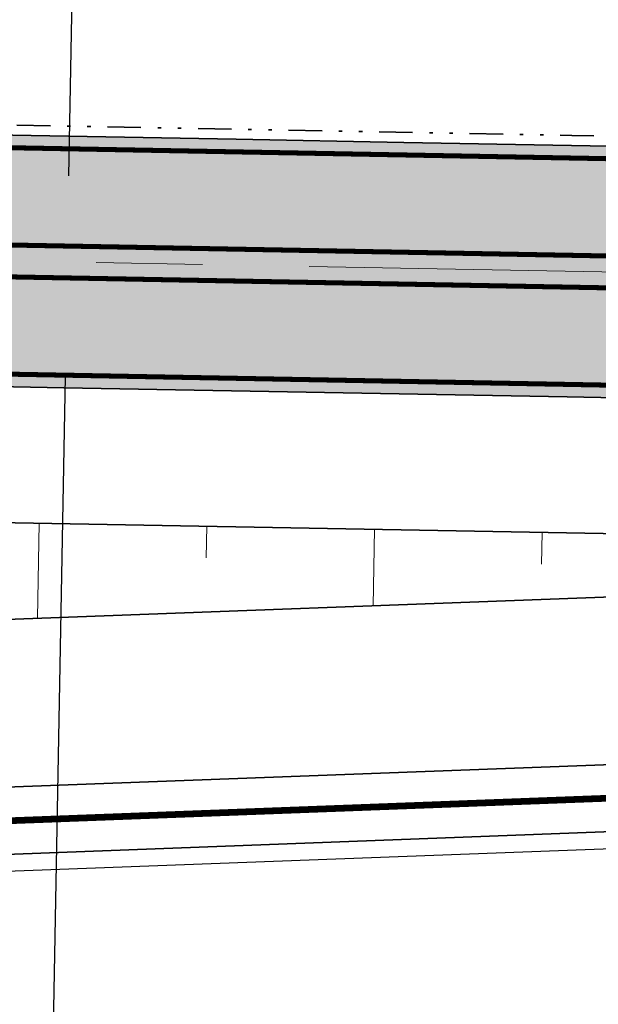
# Model space of a CAD drawing. Extents: x 100296 to 107772, y 404875 to 408930.
# Tile 28 of 97: x 101327 to 101344, y 407452 to 407481. Entities that reach past the tile are written whole.
import ezdxf
from ezdxf.enums import TextEntityAlignment as Align

# ---------------------------------------------------------------- set-up
doc = ezdxf.new("R2010")
doc.units = 0
for name, pattern in [('CENTER2', [28.575000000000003, 19.05, -3.175, 3.175, -3.175]), ('DIVIDE', [1.25, 0.5, -0.25, 0, -0.25, 0, -0.25]), ('VW-3-3_STREEP', [6, 3, -3])]:
    doc.linetypes.add(name, pattern=pattern)
for name, color, linetype, lineweight in [('b-we-gw-taludarcering_kort-g', 2, 'Continuous', 18), ('b-we-gw-taludarcering_lang-g', 2, 'Continuous', 18), ('n-we-am_as_weg_hoofdrijbaan_rechtstand-g', 1, 'CENTER2', 18), ('n-we-gw-grondwerk-g', 2, 'Continuous', 35), ('n-we-gw-grondwerk_watergang-g', 170, 'Continuous', 35), ('n-we-vh-verharding_kantverharding-g', 3, 'Continuous', 35), ('n-we-vw-markering_langs_streep_33_015-g', 7, 'VW-3-3_STREEP', 35), ('n-we-vw-markering_langs_streep_doorgetrokken_015-g', 7, 'Continuous', 35), ('wh-nw-goot', 4, 'DIVIDE', 35)]:
    doc.layers.add(name, color=color, linetype=linetype, lineweight=lineweight)
for name, color, linetype in [('n-xx-gw-waterlijn-gd', 161, 'Continuous'), ('TDNA----_main_road_asphalt', 251, 'Continuous'), ('TDNL----_bossages', 71, 'Continuous'), ('TDNL----_plangrens', 4, 'ENV-L14'), ('TDXB-AL-_block', 7, 'Continuous')]:
    doc.layers.add(name, color=color, linetype=linetype)
doc.styles.add('ENV-P', font='ISOCP.SHX')
doc.linetypes.add('ENV-L14', pattern='A,12.5,-1.25,[144,env-shp.shx,S=0.125,R=0,X=0,Y=0.75],-1.25', length=15)

# ---------------------------------------------------------------- blocks, each defined once
blk = doc.blocks.new('s0t02001')
blk.add_line((-10, 0), (10, 0))
at = {"color": 4, "linetype": 'Continuous', "style": 'ENV-P', "width": 0.87}
blk.add_attdef('NR', text='', height=5, dxfattribs=at).set_placement((10.29354694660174, 7.238785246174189), align=Align.CENTER)
blk = doc.blocks.new('s0t02002')
blk.add_line((10, 0), (-10, 0))
at = {"color": 4, "linetype": 'Continuous', "style": 'ENV-P', "width": 0.87}
blk.add_attdef('NR', text='', height=5, dxfattribs=at).set_placement((-10.29354694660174, 7.238785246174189), align=Align.CENTER)

msp = doc.modelspace()

# ---------------------------------------------------------------- hatches: boundary and pattern name
at = {"layer": 'TDNA----_main_road_asphalt'}
h = msp.add_hatch(color=256, dxfattribs=at)
h.paths.add_polyline_path([(101665.0239733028, 407450.9712097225), (101662.8551230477, 407443.8025301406), (101675.5487885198, 407439.6449357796), (101688.2228241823, 407435.1137214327), (101692.8639683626, 407433.3570251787), (101697.4873138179, 407431.5540060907), (101702.0923982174, 407429.7048444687), (101706.6787610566, 407427.8097252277), (101711.245943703, 407425.8688378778), (101715.7934894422, 407423.8823765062), (101720.3209435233, 407421.8505397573), (101724.8278532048, 407419.7735308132), (101729.3137677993, 407417.6515573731), (101734.5813358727, 407415.0950673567), (101739.3414580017, 407421.0933729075), (101737.0865964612, 407422.2157133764), (101732.554652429, 407424.4151856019), (101728.0009406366, 407426.5692291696), (101723.4259164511, 407428.677628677), (101718.8300373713, 407430.7401732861), (101714.2137629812, 407432.7566567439), (101709.5775549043, 407434.7268774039), (101704.9218767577, 407436.6506382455), (101700.2471941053, 407438.5277468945), (101695.5539744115, 407440.3580156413), (101690.8426869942, 407442.1412614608), (101677.9850272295, 407446.7046687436)])
h.paths.add_polyline_path([(101653.4886070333, 407446.6291926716), (101655.6415416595, 407453.8014113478), (101643.7021484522, 407457.1196802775), (101631.6885129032, 407460.1609180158), (101618.3295071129, 407463.1372730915), (101613.3942921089, 407464.1471481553), (101608.4492252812, 407465.1076213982), (101603.4948011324, 407466.0185967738), (101598.5315151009, 407466.8799831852), (101593.559863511, 407467.6916944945), (101588.5803435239, 407468.4536495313), (101583.5934530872, 407469.1657721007), (101578.5996908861, 407469.8279909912), (101573.5995562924, 407470.4402399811), (101568.5935493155, 407471.0024578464), (101563.5821705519, 407471.5145883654), (101558.5659211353, 407471.9765803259), (101553.5453026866, 407472.3883875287), (101548.5222598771, 407472.7504547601), (101543.4993268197, 407473.0661190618), (101538.4771747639, 407473.3397568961), (101533.4563576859, 407473.5757465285), (101528.4373314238, 407473.7784649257), (101523.4204651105, 407473.9522859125), (101518.4060525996, 407474.1015787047), (101513.3943238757, 407474.2307067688), (101508.3854564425, 407474.3440269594), (101503.3795866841, 407474.445888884), (101498.3768211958, 407474.5406344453), (101493.3770243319, 407474.6325648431), (101226.8835860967, 407479.5229617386), (101226.1148840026, 407472.0358053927), (101493.2394156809, 407467.1338273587), (101498.2379288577, 407467.0419206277), (101503.2333700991, 407466.9473143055), (101508.2254292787, 407466.8457344), (101513.2140005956, 407466.7328748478), (101518.1989490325, 407466.6044387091), (101523.180099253, 407466.4561386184), (101528.1572245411, 407466.2836974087), (101533.1300357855, 407466.082848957), (101538.0981705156, 407465.849339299), (101543.0611819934, 407465.5789280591), (101548.0185283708, 407465.2673902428), (101552.9695696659, 407464.9105180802), (101557.9154394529, 407464.5048420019), (101562.8570052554, 407464.0497283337), (101567.7937729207, 407463.5452225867), (101572.7252487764, 407462.9913752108), (101577.6509396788, 407462.3882415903), (101582.5703530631, 407461.7358820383), (101587.482996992, 407461.03436179), (101592.3883802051, 407460.2837509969), (101597.2860121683, 407459.4841247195), (101602.1754031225, 407458.6355629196), (101607.0560641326, 407457.7381504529), (101611.9275071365, 407456.7919770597), (101616.7892449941, 407455.7971373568), (101635.7918691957, 407451.4246268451)])
at = {"layer": 'TDNL----_bossages'}
h = msp.add_hatch(dxfattribs=at)
h.set_pattern_fill('ENV-A30', color=256)
h.set_pattern_definition([(45, (0, 0), (-0.6222539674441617, 0.6222539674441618), []), (45, (0, 3.1112698), (-3.111269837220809, 3.11126983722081), [1, -0.6]), (17, (0, 0), (0.5157491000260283, 1.596552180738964), [0, -1.632, -0.924, 0, -1.344]), (48, (0, 0), (-0.3683115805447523, 1.623436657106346), [0, -1.616, 0, -1.648, 0, -1.328]), (71, (0, 0), (-0.9582315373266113, 1.345261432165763), [0, -1.6, 0, -0.9599999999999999, -1.316])])
edge = h.paths.add_edge_path()
edge.add_line((101631.6280828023, 407469.6562539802), (101632.2316357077, 407471.5508864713))
edge.add_arc((101626.5147049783, 407473.3720682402), 6.000000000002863, 342.3302352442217, 446.359084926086)
edge.add_line((101626.8957241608, 407479.3599580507), (101611.3307915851, 407480.350380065))
edge.add_line((101611.3307915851, 407480.350380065), (101606.1368240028, 407480.8027214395))
edge.add_line((101606.1368240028, 407480.8027214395), (101600.9533239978, 407481.2608050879))
edge.add_line((101600.9533239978, 407481.2608050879), (101595.7757660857, 407481.7040847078))
edge.add_line((101595.7757660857, 407481.7040847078), (101590.6009274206, 407482.1150527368))
edge.add_line((101590.6009274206, 407482.1150527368), (101585.4287345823, 407482.4938333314))
edge.add_line((101585.4287345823, 407482.4938333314), (101580.2573226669, 407482.826514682))
edge.add_line((101580.2573226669, 407482.826514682), (101575.0897411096, 407483.1362137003))
edge.add_line((101575.0897411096, 407483.1362137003), (101569.9179742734, 407483.3515950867))
edge.add_line((101569.9179742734, 407483.3515950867), (101564.7498998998, 407483.5352080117))
edge.add_line((101564.7498998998, 407483.5352080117), (101559.5854320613, 407483.6871620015))
edge.add_line((101559.5854320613, 407483.6871620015), (101554.4262195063, 407483.8301159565))
edge.add_line((101554.4262195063, 407483.8301159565), (101549.281265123, 407484.0256781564))
edge.add_line((101549.281265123, 407484.0256781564), (101544.1495712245, 407484.1777510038))
edge.add_line((101544.1495712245, 407484.1777510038), (101539.0303440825, 407484.2722708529))
edge.add_line((101539.0303440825, 407484.2722708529), (101533.924618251, 407484.3277936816))
edge.add_line((101533.924618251, 407484.3277936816), (101528.8323906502, 407484.348990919))
edge.add_line((101528.8323906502, 407484.348990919), (101523.7535642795, 407484.3404517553))
edge.add_line((101523.7535642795, 407484.3404517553), (101518.6876466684, 407484.2952715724))
edge.add_line((101518.6876466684, 407484.2952715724), (101513.633820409, 407484.1889588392))
edge.add_line((101513.633820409, 407484.1889588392), (101508.5929532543, 407484.0665742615))
edge.add_line((101508.5929532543, 407484.0665742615), (101503.5645451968, 407483.9313048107))
edge.add_line((101503.5645451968, 407483.9313048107), (101498.5480510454, 407483.7852310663))
edge.add_line((101498.5480510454, 407483.7852310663), (101493.5422507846, 407483.6362854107))
edge.add_line((101493.5422507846, 407483.6362854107), (101483.5370751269, 407483.4459927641))
edge.add_line((101483.5370751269, 407483.4459927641), (101473.5325847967, 407483.2930489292))
edge.add_line((101473.5325847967, 407483.2930489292), (101463.5274899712, 407483.1071614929))
edge.add_line((101463.5274899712, 407483.1071614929), (101453.5209094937, 407482.8403168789))
edge.add_line((101453.5209094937, 407482.8403168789), (101443.5136103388, 407482.5343095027))
edge.add_line((101443.5136103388, 407482.5343095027), (101433.5081777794, 407482.3300183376))
edge.add_line((101433.5081777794, 407482.3300183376), (101413.5019921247, 407482.1764359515))
edge.add_line((101413.5019921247, 407482.1764359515), (101395.5313596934, 407481.8922171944))
edge.add_arc((101395.539266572, 407481.3922797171), 0.4999999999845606, 90.90609930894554, 168.9826031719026)
edge.add_line((101395.0484819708, 407481.487833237), (101398.5100475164, 407481.424310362))
edge.add_line((101398.5100475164, 407481.424310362), (101460.0296005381, 407480.0069863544))
edge.add_line((101460.0296005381, 407480.0069863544), (101522.1195406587, 407478.6150672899))
edge.add_line((101522.1195406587, 407478.6150672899), (101552.1308784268, 407477.2825962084))
edge.add_line((101552.1308784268, 407477.2825962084), (101578.5199892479, 407474.6257253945))
edge.add_line((101578.5199892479, 407474.6257253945), (101603.0848261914, 407470.8503984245))
edge.add_line((101603.0848261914, 407470.8503984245), (101630.2783762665, 407465.4211428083))
edge.add_line((101630.2783762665, 407465.4211428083), (101631.6280828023, 407469.6562539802))
edge = h.paths.add_edge_path()
edge.add_line((101383.0045273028, 407491.1952842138), (101413.3904114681, 407491.6758593))
edge.add_line((101413.3904114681, 407491.6758593), (101433.3747434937, 407491.8292739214))
edge.add_line((101433.3747434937, 407491.8292739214), (101443.2714590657, 407492.0313453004))
edge.add_line((101443.2714590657, 407492.0313453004), (101453.2491059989, 407492.3364459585))
edge.add_line((101453.2491059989, 407492.3364459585), (101463.3126272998, 407492.6048090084))
edge.add_line((101463.3126272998, 407492.6048090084), (101473.3717408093, 407492.7917000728))
edge.add_line((101473.3717408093, 407492.7917000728), (101483.3741414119, 407492.944611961))
edge.add_line((101483.3741414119, 407492.944611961), (101493.3106463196, 407493.1335985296))
edge.add_line((101493.3106463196, 407493.1335985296), (101498.2655072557, 407493.2810285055))
edge.add_line((101498.2655072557, 407493.2810285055), (101503.2985553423, 407493.4275861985))
edge.add_line((101503.2985553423, 407493.4275861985), (101508.3499302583, 407493.5634734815))
edge.add_line((101508.3499302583, 407493.5634734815), (101513.418631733, 407493.6865338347))
edge.add_line((101513.418631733, 407493.6865338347), (101518.5453811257, 407493.7943805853))
edge.add_line((101518.5453811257, 407493.7943805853), (101523.7032163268, 407493.8403805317))
edge.add_line((101523.7032163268, 407493.8403805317), (101528.8441769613, 407493.849024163))
edge.add_line((101528.8441769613, 407493.849024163), (101533.9960429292, 407493.8275786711))
edge.add_line((101533.9960429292, 407493.8275786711), (101539.1696850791, 407493.7713172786))
edge.add_line((101539.1696850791, 407493.7713172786), (101544.3779658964, 407493.6751531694))
edge.add_line((101544.3779658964, 407493.6751531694), (101549.6023902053, 407493.5203323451))
edge.add_line((101549.6023902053, 407493.5203323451), (101554.7382120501, 407493.325117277))
edge.add_line((101554.7382120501, 407493.325117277), (101559.8566957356, 407493.1832918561))
edge.add_line((101559.8566957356, 407493.1832918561), (101565.058254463, 407493.0302465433))
edge.add_line((101565.058254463, 407493.0302465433), (101570.2842760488, 407492.844574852))
edge.add_line((101570.2842760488, 407492.844574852), (101575.5715895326, 407492.6243814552))
edge.add_line((101575.5715895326, 407492.6243814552), (101580.8464297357, 407492.3082543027))
edge.add_line((101580.8464297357, 407492.3082543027), (101586.0806212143, 407491.9715342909))
edge.add_line((101586.0806212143, 407491.9715342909), (101591.3239116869, 407491.587546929))
edge.add_line((101591.3239116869, 407491.587546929), (101596.5570099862, 407491.1719521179))
edge.add_line((101596.5570099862, 407491.1719521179), (101601.7766613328, 407490.7250686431))
edge.add_line((101601.7766613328, 407490.7250686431), (101606.9670849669, 407490.2663731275))
edge.add_line((101606.9670849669, 407490.2663731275), (101636.2651424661, 407487.7148124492))
edge.add_line((101636.2651424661, 407487.7148124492), (101637.5376327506, 407497.7422154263))
edge.add_line((101637.5376327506, 407497.7422154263), (101582.5547483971, 407518.867778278))
edge.add_line((101582.5547483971, 407518.867778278), (101577.0953049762, 407506.8692729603))
edge.add_line((101577.0953049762, 407506.8692729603), (101559.352046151, 407505.7784978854))
edge.add_line((101559.352046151, 407505.7784978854), (101556.0763584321, 407501.4154180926))
edge.add_line((101556.0763584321, 407501.4154180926), (101545.1574174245, 407501.1427140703))
edge.add_line((101545.1574174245, 407501.1427140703), (101535.6033508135, 407505.2331103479))
edge.add_line((101535.6033508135, 407505.2331103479), (101403.7573399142, 407498.9611639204))
edge.add_line((101403.7573399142, 407498.9611639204), (101361.3705095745, 407493.503699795))
edge.add_line((101361.3705095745, 407493.503699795), (101349.6326330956, 407495.9579334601))
edge.add_line((101349.6326330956, 407495.9579334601), (101305.9569232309, 407497.0487085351))
edge.add_line((101305.9569232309, 407497.0487085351), (101255.8814485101, 407493.6644963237))
edge.add_line((101255.8814485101, 407493.6644963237), (101251.0320223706, 407493.9336321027))
edge.add_line((101251.0320223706, 407493.9336321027), (101250.2975979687, 407494.6265502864))
edge.add_line((101250.2975979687, 407494.6265502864), (101210.4137285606, 407493.4934766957))
edge.add_line((101210.4137285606, 407493.4934766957), (101206.7884684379, 407493.7309266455))
edge.add_line((101206.7884684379, 407493.7309266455), (101206.4406304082, 407493.7595203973))
edge.add_line((101206.4406304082, 407493.7595203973), (101204.1370894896, 407491.9003031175))
edge.add_line((101204.1370894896, 407491.9003031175), (101199.0033592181, 407492.2365559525))
edge.add_arc((101200.0490982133, 407508.2023453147), 16.0000000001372, 252.3439144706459, 266.25255180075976, ccw=False)
edge.add_line((101195.1962533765, 407492.9560376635), (101184.7721024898, 407496.2740073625))
edge.add_line((101184.7721024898, 407496.2740073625), (101173.4889828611, 407509.0639396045))
edge.add_line((101173.4889828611, 407509.0639396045), (101166.8252022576, 407509.6166953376))
edge.add_arc((101165.6678871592, 407495.6646122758), 14.00000000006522, 85.2582124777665, 174.9108574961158)
edge.add_line((101151.7230766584, 407496.9064899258), (101157.4161808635, 407485.8486020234))
edge.add_line((101157.4161808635, 407485.8486020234), (101358.6664499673, 407482.1554766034))
edge.add_line((101358.6664499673, 407482.1554766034), (101360.1560438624, 407485.9269372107))
edge.add_line((101360.1560438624, 407485.9269372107), (101364.0568877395, 407488.1921554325))
edge.add_line((101364.0568877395, 407488.1921554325), (101380.2952938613, 407489.1309638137))
edge.add_line((101380.2952938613, 407489.1309638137), (101382.1273550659, 407488.1995137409))
edge.add_line((101382.1273550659, 407488.1995137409), (101382.0218151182, 407490.1411327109))
edge.add_arc((101383.0203410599, 407490.1954092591), 0.9999999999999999, 90.90609930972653, 183.1113460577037, ccw=False)

# ---------------------------------------------------------------- linework, layer by layer
at = {"layer": 'b-we-gw-taludarcering_kort-g'}
for p, q in [((101332.510915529, 407465.0873380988), (101332.5282571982, 407466.0323413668)), ((101342.5032869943, 407464.903968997), (101342.5206286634, 407465.8489722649))]:
    msp.add_line(p, q, dxfattribs=at)
at = {"layer": 'b-we-gw-taludarcering_lang-g'}
for p, q in [((101327.479670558, 407463.2874787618), (101327.5317238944, 407466.1240322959)), ((101337.4823106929, 407463.6636824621), (101337.5240953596, 407465.9406631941))]:
    msp.add_line(p, q, dxfattribs=at)
at = {"layer": 'n-we-am_as_weg_hoofdrijbaan_rechtstand-g', "flags": 128}
msp.add_lwpolyline([(100478.4676533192, 407489.5064432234), (101495.1623347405, 407470.8491714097)], dxfattribs=at)
at = {"layer": 'n-we-gw-grondwerk-g'}
for p, q in [((101303.1970907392, 407466.5705949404), (101360.3163420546, 407465.5224047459)), ((101360.3259600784, 407464.5228421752), (101303.1200298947, 407462.3713019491))]:
    msp.add_line(p, q, dxfattribs=at)
at = {"layer": 'n-we-gw-grondwerk_watergang-g'}
for p, q in [((101377.5641729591, 407460.1676438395), (101303.2323684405, 407457.371991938)), ((101303.2773038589, 407455.3722679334), (101377.5833802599, 407458.1669521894))]:
    msp.add_line(p, q, dxfattribs=at)
at = {"layer": 'n-we-vh-verharding_kantverharding-g', "flags": 128}
for points in [[(101263.4157414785, 407478.8525634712), (101268.4148998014, 407478.7608243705), (101273.4140581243, 407478.6690852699), (101278.4132164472, 407478.5773461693), (101283.4123747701, 407478.4856070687), (101288.411533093, 407478.3938679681), (101293.4106914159, 407478.3021288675), (101298.4098497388, 407478.2103897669), (101303.4090080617, 407478.1186506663), (101308.4081663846, 407478.0269115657), (101313.4073247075, 407477.935172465), (101318.4064830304, 407477.8434333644), (101323.4056413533, 407477.7516942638), (101328.4047996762, 407477.6599551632), (101333.4039579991, 407477.5682160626), (101338.403116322, 407477.476476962), (101343.4022746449, 407477.3847378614), (101348.4014329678, 407477.2929987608), (101353.4005912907, 407477.2012596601), (101363.3989079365, 407477.0177814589), (101373.3972245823, 407476.8343032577), (101383.3955412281, 407476.6508250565), (101393.3938578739, 407476.4673468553)], [(101263.2781328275, 407471.3538259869), (101268.2772911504, 407471.2620868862), (101273.2764494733, 407471.1703477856), (101278.2756077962, 407471.078608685), (101283.2747661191, 407470.9868695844), (101288.273924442, 407470.8951304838), (101293.2730827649, 407470.8033913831), (101298.2722410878, 407470.7116522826), (101303.2713994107, 407470.6199131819), (101308.2705577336, 407470.5281740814), (101313.2697160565, 407470.4364349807), (101318.2688743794, 407470.3446958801), (101323.2680327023, 407470.2529567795), (101328.2671910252, 407470.1612176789), (101333.2663493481, 407470.0694785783), (101338.265507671, 407469.9777394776), (101343.2646659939, 407469.8860003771), (101348.2638243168, 407469.7942612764), (101353.2629826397, 407469.7025221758), (101363.2612992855, 407469.5190439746), (101373.2596159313, 407469.3355657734), (101383.2579325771, 407469.1520875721), (101393.2562492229, 407468.9686093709)]]:
    msp.add_lwpolyline(points, dxfattribs=at)
at = {"layer": 'n-we-vw-markering_langs_streep_33_015-g', "flags": 128}
msp.add_lwpolyline([(100738.6928291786, 407489.9316212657, 0.15, 0.15, 0), (100749.9841746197, 407488.931759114, 0.15, 0.15, 0), (100769.304407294, 407487.7613711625, 0.15, 0.15, 0.01041102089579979), (100779.7221027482, 407487.3530014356, 0.15, 0.15, 0), (100783.4896620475, 407487.2845802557, 0.15, 0.15, 0), (100788.4888203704, 407487.192841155, 0.15, 0.15, 0), (100793.4879786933, 407487.1011020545, 0.15, 0.15, 0), (100798.4871370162, 407487.0093629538, 0.15, 0.15, 0), (100803.4862953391, 407486.9176238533, 0.15, 0.15, 0), (100808.485453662, 407486.8258847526, 0.15, 0.15, 0), (100813.4846119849, 407486.734145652, 0.15, 0.15, 0), (100818.4837703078, 407486.6424065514, 0.15, 0.15, 0), (100823.4829286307, 407486.5506674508, 0.15, 0.15, 0), (100828.4820869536, 407486.4589283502, 0.15, 0.15, 0), (100833.4812452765, 407486.3671892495, 0.15, 0.15, 0), (100838.4804035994, 407486.275450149, 0.15, 0.15, 0), (100843.4795619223, 407486.1837110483, 0.15, 0.15, 0), (100848.4787202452, 407486.0919719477, 0.15, 0.15, 0), (100853.4778785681, 407486.0002328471, 0.15, 0.15, 0), (100858.477036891, 407485.9084937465, 0.15, 0.15, 0), (100863.4761952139, 407485.8167546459, 0.15, 0.15, 0), (100868.4753535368, 407485.7250155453, 0.15, 0.15, 0), (100873.4745118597, 407485.6332764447, 0.15, 0.15, 0), (100878.4736701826, 407485.541537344, 0.15, 0.15, 0), (100883.4728285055, 407485.4497982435, 0.15, 0.15, 0), (100888.4719868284, 407485.3580591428, 0.15, 0.15, 0), (100893.4711451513, 407485.2663200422, 0.15, 0.15, 0), (100898.4703034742, 407485.1745809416, 0.15, 0.15, 0), (100903.4694617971, 407485.082841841, 0.15, 0.15, 0), (100908.46862012, 407484.9911027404, 0.15, 0.15, 0), (100913.4677784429, 407484.8993636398, 0.15, 0.15, 0), (100918.4669367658, 407484.8076245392, 0.15, 0.15, 0), (100923.4660950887, 407484.7158854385, 0.15, 0.15, 0), (100928.4652534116, 407484.6241463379, 0.15, 0.15, 0), (100933.4644117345, 407484.5324072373, 0.15, 0.15, 0), (100938.4635700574, 407484.4406681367, 0.15, 0.15, 0), (100943.4627283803, 407484.3489290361, 0.15, 0.15, 0), (100948.4618867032, 407484.2571899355, 0.15, 0.15, 0), (100953.4610450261, 407484.1654508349, 0.15, 0.15, 0), (100958.460203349, 407484.0737117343, 0.15, 0.15, 0), (100963.4593616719, 407483.9819726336, 0.15, 0.15, 0), (100968.4585199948, 407483.890233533, 0.15, 0.15, 0), (100973.4576783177, 407483.7984944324, 0.15, 0.15, 0), (100978.4568366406, 407483.7067553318, 0.15, 0.15, 0), (100983.4559949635, 407483.6150162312, 0.15, 0.15, 0), (100988.4551532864, 407483.5232771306, 0.15, 0.15, 0), (100993.4543116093, 407483.43153803, 0.15, 0.15, 0), (100998.4534699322, 407483.3397989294, 0.15, 0.15, 0), (101003.4526282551, 407483.2480598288, 0.15, 0.15, 0), (101008.451786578, 407483.1563207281, 0.15, 0.15, 0), (101013.4509449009, 407483.0645816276, 0.15, 0.15, 0), (101018.4501032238, 407482.9728425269, 0.15, 0.15, 0), (101023.4492615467, 407482.8811034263, 0.15, 0.15, 0), (101028.4484198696, 407482.7893643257, 0.15, 0.15, 0), (101033.4475781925, 407482.6976252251, 0.15, 0.15, 0), (101038.4467365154, 407482.6058861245, 0.15, 0.15, 0), (101040.7209416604, 407482.5641523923, 0.15, 0.15, 0), (101043.4458948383, 407482.5141470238, 0.15, 0.15, 0), (101048.4450531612, 407482.4224079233, 0.15, 0.15, 0), (101053.4442114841, 407482.3306688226, 0.15, 0.15, 0), (101058.443369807, 407482.2389297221, 0.15, 0.15, 0), (101063.4425281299, 407482.1471906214, 0.15, 0.15, 0), (101068.4416864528, 407482.0554515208, 0.15, 0.15, 0), (101073.4408447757, 407481.9637124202, 0.15, 0.15, 0), (101078.4400030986, 407481.8719733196, 0.15, 0.15, 0), (101083.4391614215, 407481.780234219, 0.15, 0.15, 0), (101088.4383197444, 407481.6884951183, 0.15, 0.15, 0), (101093.4374780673, 407481.5967560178, 0.15, 0.15, 0), (101098.4366363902, 407481.5050169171, 0.15, 0.15, 0), (101103.4357947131, 407481.4132778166, 0.15, 0.15, 0), (101108.434953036, 407481.3215387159, 0.15, 0.15, 0), (101113.4341113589, 407481.2297996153, 0.15, 0.15, 0), (101118.4332696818, 407481.1380605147, 0.15, 0.15, 0), (101123.4324280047, 407481.0463214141, 0.15, 0.15, 0), (101128.4315863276, 407480.9545823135, 0.15, 0.15, 0), (101133.4307446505, 407480.8628432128, 0.15, 0.15, 0), (101138.4299029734, 407480.7711041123, 0.15, 0.15, 0), (101143.4290612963, 407480.6793650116, 0.15, 0.15, 0), (101148.4282196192, 407480.5876259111, 0.15, 0.15, 0), (101153.4273779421, 407480.4958868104, 0.15, 0.15, 0), (101156.3980755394, 407480.4413718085, 0.15, 0.15, 0), (101158.426536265, 407480.4041477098, 0.15, 0.15, 0), (101163.4256945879, 407480.3124086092, 0.15, 0.15, 0), (101168.4248529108, 407480.2206695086, 0.15, 0.15, 0), (101173.4240112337, 407480.128930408, 0.15, 0.15, 0), (101178.4231695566, 407480.0371913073, 0.15, 0.15, 0), (101183.4223278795, 407479.9454522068, 0.15, 0.15, 0), (101188.4214862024, 407479.8537131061, 0.15, 0.15, 0), (101193.4206445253, 407479.7619740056, 0.15, 0.15, 0), (101198.4198028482, 407479.6702349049, 0.15, 0.15, 0), (101203.4189611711, 407479.5784958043, 0.15, 0.15, 0), (101208.418119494, 407479.4867567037, 0.15, 0.15, 0), (101213.4172778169, 407479.3950176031, 0.15, 0.15, 0), (101218.4164361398, 407479.3032785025, 0.15, 0.15, 0), (101223.4155944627, 407479.2115394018, 0.15, 0.15, 0), (101228.4147527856, 407479.1198003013, 0.15, 0.15, 0), (101233.4139111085, 407479.0280612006, 0.15, 0.15, 0), (101238.4130694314, 407478.9363221, 0.15, 0.15, 0), (101243.4122277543, 407478.8445829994, 0.15, 0.15, 0), (101248.4113860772, 407478.7528438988, 0.15, 0.15, 0), (101253.4105444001, 407478.6611047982, 0.15, 0.15, 0), (101258.409702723, 407478.5693656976, 0.15, 0.15, 0), (101263.4088610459, 407478.477626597, 0.15, 0.15, 0), (101268.4080193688, 407478.3858874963, 0.15, 0.15, 0), (101273.4071776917, 407478.2941483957, 0.15, 0.15, 0), (101278.4063360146, 407478.2024092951, 0.15, 0.15, 0), (101283.4054943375, 407478.1106701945, 0.15, 0.15, 0), (101288.4046526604, 407478.0189310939, 0.15, 0.15, 0), (101293.4038109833, 407477.9271919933, 0.15, 0.15, 0), (101298.4029693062, 407477.8354528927, 0.15, 0.15, 0), (101303.4021276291, 407477.7437137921, 0.15, 0.15, 0), (101308.401285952, 407477.6519746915, 0.15, 0.15, 0), (101313.4004442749, 407477.5602355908, 0.15, 0.15, 0), (101318.3996025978, 407477.4684964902, 0.15, 0.15, 0), (101323.3987609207, 407477.3767573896, 0.15, 0.15, 0), (101328.3979192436, 407477.285018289, 0.15, 0.15, 0), (101333.3970775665, 407477.1932791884, 0.15, 0.15, 0), (101338.3962358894, 407477.1015400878, 0.15, 0.15, 0), (101343.3953942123, 407477.0098009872, 0.15, 0.15, 0), (101348.3945525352, 407476.9180618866, 0.15, 0.15, 0), (101353.3937108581, 407476.8263227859, 0.15, 0.15, 0), (101363.3920275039, 407476.6428445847, 0.15, 0.15, 0), (101373.3903441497, 407476.4593663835, 0.15, 0.15, 0), (101383.3886607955, 407476.2758881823, 0.15, 0.15, 0), (101393.3869774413, 407476.0924099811, 0.15, 0.15, 0), (101403.3852940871, 407475.9089317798, 0.15, 0.15, 0), (101404.287216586, 407475.8923806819, 0.15, 0.15, 0), (101413.3836107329, 407475.7254535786, 0.15, 0.15, 0), (101423.3819273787, 407475.5419753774, 0.15, 0.15, 0), (101433.3802440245, 407475.3584971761, 0.15, 0.15, 0), (101443.3785606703, 407475.1750189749, 0.15, 0.15, 0), (101453.3768773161, 407474.9915407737, 0.15, 0.15, 0), (101463.3751939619, 407474.8080625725, 0.15, 0.15, 0), (101473.3735106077, 407474.6245843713, 0.15, 0.15, 0), (101483.3718272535, 407474.4411061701, 0.15, 0.15, 0), (101488.3709855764, 407474.3493670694, 0.15, 0.15, 0), (101493.3701438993, 407474.2576279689, 0.15, 0.15, 0), (101498.3698765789, 407474.1656987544, 0.15, 0.15, 0), (101503.3722758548, 407474.0709601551, 0.15, 0.15, 0), (101508.3774550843, 407473.9691123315, 0.15, 0.15, 0), (101513.3853077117, 407473.8558151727, 0.15, 0.15, 0), (101518.3956974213, 407473.7267217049, 0.15, 0.15, 0), (101523.4084468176, 407473.5774785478, 0.15, 0.15, 0), (101528.4233260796, 407473.4037265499, 0.15, 0.15, 0), (101533.4400415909, 407473.20110165, 0.15, 0.15, 0), (101538.4582245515, 407472.9652360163, 0.15, 0.15, 0), (101543.4774195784, 407472.6917595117, 0.15, 0.15, 0), (101548.4970733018, 407472.3763015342, 0.15, 0.15, 0), (101553.5165160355, 407472.0144940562, 0.15, 0.15, 0), (101558.5333970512, 407471.6029934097, 0.15, 0.15, 0), (101563.5459122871, 407471.1413453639, 0.15, 0.15, 0), (101568.5535604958, 407470.6295960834, 0.15, 0.15, 0), (101573.5558409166, 407470.0677967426, 0.15, 0.15, 0), (101578.5522533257, 407469.4560035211, 0.15, 0.15, 0), (101583.542298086, 407468.7942775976, 0.15, 0.15, 0), (101588.5254761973, 407468.0826851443, 0.15, 0.15, 0), (101593.5012893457, 407467.3212973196, 0.15, 0.15, 0), (101598.4692399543, 407466.5101902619, 0.15, 0.15, 0), (101603.4288312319, 407465.6494450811, 0.15, 0.15, 0), (101608.3795672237, 407464.739147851, 0.15, 0.15, 0), (101613.3209528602, 407463.7793896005, 0.15, 0.15, 0), (101618.252494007, 407462.7702663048, 0.15, 0.15, 0), (101631.5834716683, 407459.8006094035, 0, 0, 0)], format="xyseb", dxfattribs=at)
at = {"layer": 'n-we-vw-markering_langs_streep_33_015-g', "const_width": 0.15, "flags": 128}
msp.add_lwpolyline([(100738.8892029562, 407478.9772991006), (100746.989067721, 407479.8137495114, -0.01757958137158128), (100754.0330433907, 407480.2258703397), (100769.1727181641, 407480.578456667, -0.01034765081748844), (100779.5982715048, 407480.6048543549), (100783.3658142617, 407480.5357165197), (100788.3649725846, 407480.4439774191), (100793.3641309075, 407480.3522383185), (100798.3632892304, 407480.2604992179), (100803.3624475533, 407480.1687601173), (100808.3616058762, 407480.0770210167), (100813.3607641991, 407479.985281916), (100818.359922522, 407479.8935428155), (100823.3590808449, 407479.8018037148), (100828.3582391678, 407479.7100646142), (100833.3573974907, 407479.6183255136), (100838.3565558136, 407479.526586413), (100843.3557141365, 407479.4348473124), (100848.3548724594, 407479.3431082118), (100853.3540307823, 407479.2513691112), (100858.3531891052, 407479.1596300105), (100863.3523474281, 407479.06789091), (100868.351505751, 407478.9761518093), (100873.3506640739, 407478.8844127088), (100878.3498223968, 407478.7926736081), (100883.3489807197, 407478.7009345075), (100888.3481390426, 407478.6091954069), (100893.3472973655, 407478.5174563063), (100898.3464556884, 407478.4257172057), (100903.3456140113, 407478.333978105), (100908.3447723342, 407478.2422390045), (100913.3439306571, 407478.1504999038), (100918.34308898, 407478.0587608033), (100923.3422473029, 407477.9670217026), (100928.3414056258, 407477.875282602), (100933.3405639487, 407477.7835435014), (100938.3397222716, 407477.6918044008), (100943.3388805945, 407477.6000653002), (100948.3380389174, 407477.5083261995), (100953.3371972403, 407477.416587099), (100958.3363555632, 407477.3248479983), (100963.3355138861, 407477.2331088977), (100968.334672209, 407477.1413697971), (100973.3338305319, 407477.0496306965), (100978.3329888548, 407476.9578915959), (100983.3321471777, 407476.8661524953), (100988.3313055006, 407476.7744133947), (100993.3304638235, 407476.682674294), (100998.3296221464, 407476.5909351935), (101003.3287804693, 407476.4991960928), (101008.3279387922, 407476.4074569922), (101013.3270971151, 407476.3157178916), (101018.326255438, 407476.223978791), (101023.3254137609, 407476.1322396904), (101028.3245720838, 407476.0405005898), (101033.3237304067, 407475.9487614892), (101038.3228887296, 407475.8570223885), (101040.5970938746, 407475.8152886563), (101043.3220470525, 407475.7652832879), (101048.3212053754, 407475.6735441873), (101053.3203636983, 407475.5818050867), (101058.3195220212, 407475.4900659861), (101063.3186803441, 407475.3983268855), (101068.317838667, 407475.3065877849), (101073.3169969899, 407475.2148486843), (101078.3161553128, 407475.1231095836), (101083.3153136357, 407475.031370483), (101088.3144719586, 407474.9396313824), (101093.3136302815, 407474.8478922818), (101098.3127886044, 407474.7561531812), (101103.3119469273, 407474.6644140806), (101108.3111052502, 407474.57267498), (101113.3102635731, 407474.4809358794), (101118.309421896, 407474.3891967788), (101123.3085802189, 407474.2974576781), (101128.3077385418, 407474.2057185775), (101133.3068968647, 407474.1139794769), (101138.3060551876, 407474.0222403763), (101143.3052135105, 407473.9305012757), (101148.3043718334, 407473.8387621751), (101153.3035301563, 407473.7470230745), (101156.2742277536, 407473.6925080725), (101158.3026884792, 407473.6552839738), (101163.3018468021, 407473.5635448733), (101168.301005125, 407473.4718057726), (101173.3001634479, 407473.380066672), (101178.2993217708, 407473.2883275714), (101183.2984800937, 407473.1965884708), (101188.2976384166, 407473.1048493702), (101193.2967967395, 407473.0131102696), (101198.2959550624, 407472.921371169), (101203.2951133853, 407472.8296320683), (101208.2942717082, 407472.7378929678), (101213.2934300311, 407472.6461538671), (101218.292588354, 407472.5544147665), (101223.2917466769, 407472.4626756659), (101228.2909049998, 407472.3709365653), (101233.2900633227, 407472.2791974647), (101238.2892216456, 407472.1874583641), (101243.2883799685, 407472.0957192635), (101248.2875382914, 407472.0039801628), (101253.2866966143, 407471.9122410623), (101258.2858549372, 407471.8205019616), (101263.2850132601, 407471.7287628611), (101268.284171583, 407471.6370237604), (101273.2833299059, 407471.5452846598), (101278.2824882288, 407471.4535455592), (101283.2816465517, 407471.3618064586), (101288.2808048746, 407471.270067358), (101293.2799631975, 407471.1783282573), (101298.2791215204, 407471.0865891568), (101303.2782798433, 407470.9948500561), (101308.2774381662, 407470.9031109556), (101313.2765964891, 407470.8113718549), (101318.275754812, 407470.7196327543), (101323.2749131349, 407470.6278936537), (101328.2740714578, 407470.5361545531), (101333.2732297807, 407470.4444154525), (101338.2723881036, 407470.3526763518), (101343.2715464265, 407470.2609372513), (101348.2707047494, 407470.1691981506), (101353.2698630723, 407470.07745905), (101363.2681797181, 407469.8939808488), (101373.2664963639, 407469.7105026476), (101383.2648130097, 407469.5270244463), (101393.2631296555, 407469.3435462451), (101403.2614463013, 407469.1600680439), (101404.1633688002, 407469.143516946), (101413.2597629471, 407468.9765898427), (101423.2580795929, 407468.7931116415), (101433.2563962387, 407468.6096334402), (101443.2547128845, 407468.426155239), (101453.2530295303, 407468.2426770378), (101463.2513461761, 407468.0591988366), (101473.2496628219, 407467.8757206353), (101483.2479794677, 407467.6922424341), (101488.2471377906, 407467.6005033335), (101493.2462961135, 407467.5087642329), (101498.2448734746, 407467.4168563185), (101503.2406809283, 407467.3222430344), (101508.2334306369, 407467.220649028), (101513.2230167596, 407467.1077664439), (101518.2093042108, 407466.9792957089), (101523.1921175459, 407466.8309459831), (101528.1712298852, 407466.6584357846), (101533.1463518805, 407466.4574938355), (101538.117120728, 407466.2238601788), (101543.0830892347, 407465.9532876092), (101548.0437149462, 407465.6415434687), (101552.9983563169, 407465.2844115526), (101557.9479635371, 407464.8784289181), (101562.8932635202, 407464.4229713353), (101567.8337617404, 407463.9180843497), (101572.7689641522, 407463.3638184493), (101577.6983772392, 407462.7602290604), (101582.6215080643, 407462.1073765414), (101587.5378643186, 407461.405326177), (101592.4469543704, 407460.6541481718), (101597.348287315, 407459.8539176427), (101602.241373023, 407459.0047146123), (101607.12572219, 407458.1066240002), (101612.0008463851, 407457.1597356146), (101616.8662581, 407456.1641441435), (101629.5854227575, 407453.3261764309)], format="xyb", dxfattribs=at)
at = {"layer": 'n-we-vw-markering_langs_streep_doorgetrokken_015-g', "const_width": 0.15, "flags": 128}
for points in [[(101263.3556523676, 407475.5781147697), (101268.3548106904, 407475.4863756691), (101273.3539690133, 407475.3946365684), (101278.3531273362, 407475.3028974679), (101283.3522856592, 407475.2111583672), (101288.3514439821, 407475.1194192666), (101293.350602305, 407475.027680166), (101298.3497606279, 407474.9359410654), (101303.3489189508, 407474.8442019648), (101308.3480772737, 407474.7524628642), (101313.3472355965, 407474.6607237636), (101318.3463939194, 407474.5689846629), (101323.3455522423, 407474.4772455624), (101328.3447105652, 407474.3855064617), (101333.3438688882, 407474.2937673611), (101338.3430272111, 407474.2020282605), (101343.342185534, 407474.1102891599), (101348.3413438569, 407474.0185500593), (101353.3405021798, 407473.9268109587), (101363.3388188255, 407473.7433327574), (101373.3371354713, 407473.5598545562), (101383.3354521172, 407473.376376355), (101393.333768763, 407473.1928981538)], [(101263.3382219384, 407474.6282746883), (101268.3373802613, 407474.5365355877), (101273.3365385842, 407474.444796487), (101278.3356969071, 407474.3530573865), (101283.33485523, 407474.2613182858), (101288.3340135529, 407474.1695791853), (101293.3331718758, 407474.0778400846), (101298.3323301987, 407473.986100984), (101303.3314885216, 407473.8943618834), (101308.3306468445, 407473.8026227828), (101313.3298051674, 407473.7108836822), (101318.3289634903, 407473.6191445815), (101323.3281218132, 407473.527405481), (101328.3272801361, 407473.4356663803), (101333.326438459, 407473.3439272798), (101338.3255967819, 407473.2521881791), (101343.3247551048, 407473.1604490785), (101348.3239134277, 407473.0687099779), (101353.3230717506, 407472.9769708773), (101363.3213883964, 407472.793492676), (101373.3197050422, 407472.6100144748), (101383.318021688, 407472.4265362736), (101393.3163383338, 407472.2430580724)]]:
    msp.add_lwpolyline(points, dxfattribs=at)
at = {"layer": 'n-xx-gw-waterlijn-gd', "ltscale": 0.1, "const_width": 0.2}
msp.add_lwpolyline([(101377.0733470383, 407459.1484766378), (101303.2548361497, 407456.3721299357), (101283.1543763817, 407456.2245630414), (101250.5486728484, 407456.024738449, 0.03196602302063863), (101223.6243947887, 407454.9783957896, 0.02020676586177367), (101159.603226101, 407447.3046088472, 0.01845029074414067)], format="xyb", dxfattribs=at)
at = {"layer": 'TDNL----_plangrens', "flags": 128}
msp.add_lwpolyline([(100739.2868531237, 407413.0773053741, -0.1432469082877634), (100723.7505059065, 407449.3200165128, -0.2568120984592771), (100723.9835513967, 407450.242528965), (100744.9920477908, 407466.2935291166, -0.1251981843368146), (100746.6634251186, 407466.9877947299), (100748.1899174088, 407467.1455317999, -0.01662278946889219), (100754.0056960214, 407467.4961851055), (100782.8030322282, 407465.5632297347), (100787.8641580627, 407465.3278006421), (100792.8370493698, 407465.0799898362), (100797.811689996, 407464.8174513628), (100802.7858689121, 407464.5411216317), (100807.7589475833, 407464.2499274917), (100812.7317610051, 407463.9438225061), (100817.6680972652, 407463.6251443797), (100822.5624550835, 407463.2468726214), (100827.4874784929, 407462.7971868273), (100832.4530212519, 407462.323053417), (100837.4226759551, 407461.8336265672), (100842.4600490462, 407461.3224250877), (100847.5447173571, 407460.8846589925), (100852.5621043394, 407460.4996338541), (100857.533290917, 407460.1032007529), (100862.5042160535, 407459.6918343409), (100867.2382117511, 407459.2858319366), (100871.9553312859, 407458.5639368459), (100877.078042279, 407457.7462141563), (100882.1363853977, 407457.1618671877), (100887.2161081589, 407456.4459117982), (100892.3942575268, 407455.9770318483), (100897.3752654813, 407455.5257063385), (100902.3451225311, 407455.0603486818), (100907.3147194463, 407454.5799719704), (100912.2604228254, 407454.086932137), (100917.178769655, 407453.5502276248), (100922.0474471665, 407452.9690408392), (100926.8478419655, 407452.2864379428), (100931.7183452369, 407451.4539315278), (100936.7456725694, 407450.5791563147), (100941.7869863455, 407449.776890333), (100946.8921338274, 407448.9683506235), (100952.1632787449, 407448.3001682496), (100957.3130568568, 407447.8805397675), (100962.2599555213, 407447.4627667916), (100966.9927298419, 407447.0181454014), (100971.6817808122, 407446.291575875), (100976.5814389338, 407445.4305197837), (100981.545518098, 407444.5437624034), (100986.5249101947, 407443.6402677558), (100991.5265217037, 407442.7400149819), (100992.3333587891, 407435.38393353), (101010.6455710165, 407439.3630608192), (101044.608, 407446.751), (101045.548, 407451.865), (101045.7354354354, 407470.8379496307), (101152.2257843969, 407468.5625046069), (101153.7960364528, 407444.8260170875, -0.02213634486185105), (101223.7604701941, 407453.4844729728, -0.0320152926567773), (101250.5344253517, 407454.5246229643), (101283.1644786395, 407454.7245967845), (101303.2885377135, 407454.8723369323), (101377.7011879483, 407457.6710294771), (101383.5089184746, 407454.8009643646), (101393.9781071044, 407453.974314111, 0.01091316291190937), (101394.4342178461, 407453.9295895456), (101414.3606890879, 407452.4138897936), (101422.6562773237, 407452.0257574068), (101432.620022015, 407451.5395023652), (101442.5110057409, 407451.0191673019), (101452.4179969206, 407450.3344773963), (101462.4607899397, 407449.6344693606), (101472.5223603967, 407449.0541699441), (101482.5245291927, 407448.4987364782), (101492.4849881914, 407447.9379462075), (101497.4547572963, 407447.6349291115), (101502.4503100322, 407447.3324351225), (101507.4178843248, 407447.0408123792), (101512.3472164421, 407446.7396753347), (101517.2551360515, 407446.423848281), (101522.1406321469, 407446.0899934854), (101527.001880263, 407445.7337952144), (101531.8384783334, 407445.3509116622), (101536.6499650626, 407444.937429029), (101541.4354322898, 407444.4895336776), (101546.1914001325, 407444.003742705), (101550.8870594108, 407443.4773872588), (101555.4986560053, 407442.8825057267), (101560.0952950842, 407442.1788330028), (101564.7255050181, 407441.3903345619), (101569.3554112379, 407440.5346323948), (101573.9628026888, 407439.6157972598), (101578.5586664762, 407438.6239808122), (101583.1819581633, 407437.5629141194), (101587.7868530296, 407436.4731342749), (101592.3199716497, 407435.3317581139), (101596.555412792, 407434.1846924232), (101627.1282734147, 407423.6446025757), (101632.4705592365, 407440.4841093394), (101650.339, 407434.411), (101666.6740270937, 407429.3078135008), (101657.6655, 407400.472), (101662.6088926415, 407398.9277443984), (101669.2436173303, 407419.5996078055, -0.4160609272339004), (101672.4015920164, 407421.213914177), (101686.8188945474, 407416.5001712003), (101691.4771224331, 407415.0073440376), (101696.1218678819, 407413.5198355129), (101700.7739103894, 407412.0309332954), (101705.4212743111, 407410.5441240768), (101710.0094546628, 407409.0586213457), (101714.5277926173, 407407.5101889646), (101719.0321050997, 407405.8844818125), (101723.522608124, 407404.1914698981), (101728.0310462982, 407402.4187230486), (101732.5468123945, 407400.6291159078), (101737.000462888, 407398.7995685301), (101741.4224732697, 407396.9056480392), (101745.8116049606, 407394.9519059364), (101750.1403689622, 407392.9356199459), (101754.441560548, 407390.8150480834), (101758.8122705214, 407388.5970964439), (101765.2851688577, 407385.3567358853), (101767.3039443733, 407384.3087319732, -0.3046151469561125), (101772.6553310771, 407374.5268600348, -0.000684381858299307), (101772.6576419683, 407374.5116243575, 0.06840167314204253), (101773.463728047, 407363.7446950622, -0.1929248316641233), (101772.2061085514, 407356.4116812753), (101761.3632122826, 407339.3168412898), (101767.9374814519, 407334.7351309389), (101793.5700687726, 407316.4915473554), (101804.7799126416, 407330.0685015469, -0.2278404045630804), (101810.7541325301, 407332.624157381, 0.0513531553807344), (101821.4791772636, 407333.2555937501, -0.1888825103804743), (101826.8280306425, 407332.1046559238), (101836.3172867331, 407325.8153332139, -0.0242377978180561), (101846.0771515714, 407317.5519636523), (101847.5256161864, 407316.0002340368), (101850.7438391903, 407312.4602044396), (101853.9160644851, 407308.8804043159), (101857.0392437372, 407305.2631292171), (101860.1122137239, 407301.6076019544), (101862.9283071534, 407298.166473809), (101916.7725156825, 407216.9823138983), (101968.2095316, 407134.085549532), (101972.0680222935, 407127.4044557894), (101996.3016819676, 407098.1006054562), (102005.3636419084, 407086.7923990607), (102008.4455566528, 407082.8770219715), (102011.5312600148, 407078.9154207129), (102014.7330905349, 407074.9868383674), (102018.0273461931, 407071.2001643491), (102021.213875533, 407067.3811769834), (102024.4343625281, 407063.5107446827), (102027.7920052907, 407059.7018421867), (102031.2060533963, 407056.0451865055), (102034.4701153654, 407052.2660668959), (102037.8950437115, 407048.5364918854), (102041.3242290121, 407044.8809278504), (102044.6892805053, 407041.1927022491), (102048.062628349, 407037.4909567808), (102051.4265681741, 407033.7851454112), (102054.7863551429, 407030.0660903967), (102058.1700042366, 407026.3527772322), (102061.6430361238, 407022.5865128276), (102065.4236075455, 407019.1085134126), (102069.0570478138, 407015.6252103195), (102072.7371080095, 407012.1764129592), (102076.3084791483, 407008.7003393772), (102079.8032150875, 407005.1167932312), (102083.4107446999, 407001.4937230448), (102087.2288076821, 406998.0618074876), (102090.9768445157, 406994.6662037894), (102094.6957694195, 406991.2762417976), (102098.3172932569, 406987.8248914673), (102101.9037628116, 406984.3152863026), (102105.514434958, 406980.7606320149), (102109.2436806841, 406977.2846959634), (102112.9614025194, 406973.8682140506), (102116.5968847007, 406970.4177357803), (102120.1900888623, 406966.9185457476), (102123.7636938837, 406963.3923458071), (102127.3186001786, 406959.8446940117), (102130.8673184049, 406956.2858512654), (102134.3984696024, 406952.7324721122), (102137.8703518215, 406949.134502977), (102141.3392761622, 406945.5154070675), (102144.7916693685, 406941.8925993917), (102148.2066380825, 406938.2847015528), (102151.591264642, 406934.7038003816), (102154.9179764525, 406931.144410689), (102158.1663152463, 406927.571607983), (102161.3633685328, 406923.9946696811), (102164.4951998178, 406920.416269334), (102167.5444855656, 406916.8255081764), (102170.5009577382, 406913.2067352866), (102173.3746593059, 406909.5538928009), (102176.1911296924, 406905.8458702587), (102178.9661418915, 406902.1023029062), (102181.6576957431, 406898.3156077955), (102184.2475456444, 406894.4584023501), (102186.7626818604, 406890.5330235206), (102189.2210549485, 406886.5538268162), (102191.6193578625, 406882.5586534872), (102193.872053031, 406878.489748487), (102196.0601617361, 406874.3484781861), (102198.2099117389, 406870.1715401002), (102200.3067599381, 406865.9744227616), (102202.2400386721, 406861.9103414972), (102208.465244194, 406847.878116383), (102209.6121585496, 406844.5372614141), (102211.0649557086, 406840.0639923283), (102212.4430000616, 406835.5671323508), (102213.7459257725, 406831.0478718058), (102214.9747002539, 406826.502697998), (102216.1359940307, 406821.9171271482), (102217.2390980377, 406817.2844843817), (102218.2915979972, 406812.6067463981), (102219.3011634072, 406807.8862975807), (102219.3246354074, 406807.7716276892, -0.01468118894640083), (102222.2070547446, 406791.2321912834), (102224.1106866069, 406778.0280173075, -0.003491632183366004), (102224.2736762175, 406776.8387255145), (102225.1210636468, 406769.3400668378, 0.06164122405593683), (102220.7860359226, 406763.286188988), (102219.487004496, 406761.1443225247, -0.02894925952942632), (102216.0281873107, 406759.5540853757), (102209.6612383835, 406756.6434481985), (102212.6380790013, 406750.1316808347), (102212.77, 406736.71, 0.1949923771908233), (102231.938, 406746.034, -0.1182563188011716), (102234.9904854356, 406749.1419155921, -0.1890750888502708), (102261.2598711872, 406754.0644418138, -0.1534905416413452), (102274.9210317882, 406742.5228634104, 0.1862880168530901), (102288.2419999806, 406736.7960004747), (102295.5075904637, 406736.4679397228), (102295.097, 406742.8529999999), (102293.275, 406749.549), (102279.2849996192, 406779.295000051), (102275.5991873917, 406787.1777848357), (102279.4587552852, 406788.9459752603), (102271.4026836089, 406806.5311529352), (102262.4540478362, 406826.0646631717), (102245.515, 406863.059), (102225.87, 406905.623), (102192.8063339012, 406977.3803082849), (102173.546, 407019.093), (102144.190463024, 407082.7360132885), (102101.988, 407174.612), (102101.566, 407175.532), (102070.4468670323, 407156.0684514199), (102058.354, 407182.319), (102047.5404334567, 407175.6813301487), (102037.7386760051, 407186.3790545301), (102032.8737539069, 407192.2988376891), (102029.2553724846, 407196.1383378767), (102025.8279523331, 407199.7673564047), (102022.4062014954, 407203.4489770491), (102018.9034408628, 407207.134564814), (102015.3890318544, 407210.7857540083), (102011.8287798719, 407214.4412381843), (102008.1815634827, 407218.0760114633), (102004.4896749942, 407221.6385286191), (102000.8430871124, 407225.1065726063), (101997.2583547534, 407228.5940823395), (101993.6283724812, 407232.1221065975), (101989.9613858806, 407235.6453382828), (101986.2873501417, 407239.1387797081), (101982.6180170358, 407242.6254234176), (101978.9227459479, 407246.1111594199), (101975.2116158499, 407249.5827576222), (101971.5104913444, 407253.0219196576), (101967.8468065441, 407256.4561304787), (101964.1903220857, 407259.9111417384), (101960.5379165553, 407263.3704358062), (101956.9739235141, 407266.7716227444), (101953.5361971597, 407270.2429437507), (101950.0223833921, 407273.8632493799), (101946.432497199, 407277.4473754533), (101942.9088871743, 407281.0001411), (101939.3637674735, 407284.6020653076), (101935.7444445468, 407288.2470343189), (101932.0719089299, 407291.84784094), (101928.4193473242, 407295.4278545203), (101924.8128497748, 407298.9440535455), (101921.30469434, 407302.5331047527), (101917.6952811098, 407306.2387222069), (101913.9598197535, 407309.9643887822), (101910.1561761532, 407313.5973941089), (101906.3701413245, 407317.1734101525), (101902.5633412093, 407320.7294047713), (101898.7350089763, 407324.2754705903), (101894.865215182, 407327.7956235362), (101890.9789067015, 407331.2677026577), (101887.0921628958, 407334.7055557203), (101883.2156468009, 407338.1024407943), (101879.3478150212, 407341.5102690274), (101875.4341977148, 407344.9108836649), (101871.6187293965, 407348.184528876), (101855.5945381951, 407362.908615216, -0.252732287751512), (101854.8189997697, 407365.1540433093, 0.1219095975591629), (101853.160822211, 407385.8155261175, 0.02555492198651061), (101852.3532278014, 407387.9817338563, 0.410588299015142), (101795.9860066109, 407410.5048574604, -0.1781397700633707), (101793.686296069, 407410.6348985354), (101790.4019609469, 407411.668594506), (101780.4093043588, 407411.564745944), (101774.5637554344, 407415.6563702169), (101770.1026121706, 407418.4881787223), (101765.7700462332, 407421.1949870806), (101761.4530778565, 407423.9068112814), (101757.1010279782, 407426.6240563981), (101752.7171137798, 407429.3322341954), (101748.2987497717, 407432.0176099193), (101743.8583449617, 407434.6670367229), (101739.4028961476, 407437.2885627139), (101734.9258776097, 407439.8847577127), (101730.4282281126, 407442.4560645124), (101725.9088968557, 407445.0029430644), (101721.3234984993, 407447.5493291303), (101716.643072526, 407450.0290661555), (101711.9138482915, 407452.4146030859), (101707.14254933, 407454.7043808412), (101702.3382069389, 407456.8998975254), (101697.3802279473, 407459.0647878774), (101685.0442659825, 407463.694816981, -0.1468987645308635), (101683.5931488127, 407464.9576400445), (101689.2460461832, 407482.7452718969), (101683.8929278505, 407484.4217690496), (101690.3095472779, 407504.9613563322), (101682.1033402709, 407507.9069741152), (101666.1502361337, 407456.9244774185), (101657.685, 407459.121), (101639.766, 407464.547), (101639.6848731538, 407464.286037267), (101635.455, 407465.601), (101641.2368877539, 407483.1673876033), (101645.3070783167, 407495.5333393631), (101642.08, 407496.719), (101607.129, 407511.646), (101612.392, 407526.001), (101581.9927761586, 407524.6711243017), (101579.507, 407517.488), (101575.394, 407510.198), (101573.121, 407508.777), (101557.269, 407506.807), (101530.824, 407506.206), (101519.057, 407505.9295), (101507.29, 407505.653), (101484.731, 407504.656), (101459.4970002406, 407502.9339999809), (101427.265, 407501.014), (101421.153, 407500.943), (101415.041, 407500.872), (101396.604, 407500.255), (101374.489, 407495.756), (101364.292, 407497.12), (101352.064, 407497.113), (101349.584, 407498.703), (101347.492, 407498.976), (101346.248, 407498.39), (101332.711, 407497.804), (101330.029, 407500.122), (101327.997, 407500.331), (101324.518, 407498.84), (101295.0025000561, 407497.5727500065), (101253.763, 407494.725), (101210.4137285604, 407493.4934766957), (101206.7884684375, 407493.7309266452), (101197.0638609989, 407494.5303303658), (101185.9039147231, 407498.0142404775), (101174.0331793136, 407511.4702623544), (101174.4546239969, 407521.5211993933), (101154.6252836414, 407522.2652829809), (101154.2083935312, 407511.1554345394), (101154.051, 407506.961), (101128.647, 407505.961), (101129.0380046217, 407486.7394898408), (101083.0871679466, 407487.8812979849), (101045.9118887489, 407488.6992458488), (101046.3370769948, 407524.6601912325), (101018.1971858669, 407520.3057887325), (101013.5162212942, 407520.0233946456), (101008.5055510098, 407519.6889133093), (101003.3278527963, 407519.3714202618), (100998.0189341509, 407518.7722314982), (100992.8767621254, 407518.0417143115), (100987.8311479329, 407517.2949666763), (100982.8743091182, 407516.548258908), (100977.9756107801, 407515.9011969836), (100973.021429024, 407515.3099810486), (100968.0356534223, 407514.7297814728), (100963.0642501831, 407514.1713638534), (100958.0894396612, 407513.6461830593), (100953.0187230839, 407513.1257647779), (100947.9025235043, 407512.5016955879), (100942.8965042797, 407511.8459516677), (100937.9354207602, 407511.2501073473), (100932.945616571, 407510.6656230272), (100927.9678885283, 407510.097328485), (100923.118977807, 407509.573647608), (100918.2623512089, 407509.2318318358), (100913.264804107, 407508.8949604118), (100908.2712983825, 407508.5623464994), (100903.2814429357, 407508.2379132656), (100898.2969714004, 407507.9285830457), (100893.3127863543, 407507.634024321), (100888.335696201, 407507.3546192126), (100883.3395973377, 407507.0980498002), (100878.1677554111, 407506.8208152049), (100872.9150871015, 407506.3168428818), (100867.8334380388, 407505.7110839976), (100863.070008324, 407505.1637142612), (100858.3301173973, 407504.9165309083), (100853.3688178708, 407504.7007340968), (100848.3866447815, 407504.4989376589), (100843.338585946, 407504.3095797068), (100838.2504970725, 407504.0439332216), (100833.2277906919, 407503.7446781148), (100828.2439887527, 407503.4625895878), (100823.2604741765, 407503.1953667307), (100818.3258485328, 407502.9454707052), (100813.4190250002, 407502.775390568), (100808.4645068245, 407502.6531743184), (100803.4839859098, 407502.5451432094), (100798.5037448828, 407502.4519455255), (100793.5217865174, 407502.3735497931), (100789.3470216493, 407502.3180645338, -0.01241394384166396), (100787.9797520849, 407502.3419967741), (100756.1665438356, 407501.1664304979, -0.2041488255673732), (100733.4635350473, 407510.6820490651, 0.4726042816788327), (100669.2085629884, 407512.9869992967, -0.1892506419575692), (100667.842368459, 407512.2877777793), (100642.4923923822, 407510.2000546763), (100642.1924592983, 407512.8714210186), (100631.0883577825, 407512.6136525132, -0.01041102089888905), (100621.579562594, 407512.591199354), (100613.9257211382, 407512.724990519), (100603.9295775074, 407512.9084297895), (100593.9312608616, 407513.0919079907), (100583.9329442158, 407513.2753861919), (100573.9346275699, 407513.4588643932), (100563.9363109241, 407513.6423425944), (100553.9379942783, 407513.8258207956), (100548.9388359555, 407513.9175598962), (100543.9396776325, 407514.0092989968), (100538.9405193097, 407514.1010380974), (100533.9413609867, 407514.192777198), (100523.943044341, 407514.3762553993), (100513.9447276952, 407514.5597336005), (100503.9464110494, 407514.7432118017), (100493.9480943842, 407514.9266900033), (100483.9487675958, 407515.1101867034), (100473.9326938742, 407515.2932313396), (100453.4691547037, 407515.6471500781, 0.03070555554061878), (100439.2612938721, 407515.0201980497), (100391.2823731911, 407509.0467019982), (100383.0104473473, 407506.9291155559), (100371.0620297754, 407505.8856489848), (100362.02, 407505.096), (100330.373, 407500), (100299.9108642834, 407493.9015717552), (100308.1638358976, 407454.1758354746), (100345.8670108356, 407460.7626251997), (100370.687, 407465.099), (100400, 407467.735), (100436.284, 407469.121), (100480.738, 407467.998), (100527.748, 407460.884), (100583.384, 407446.232), (100637.584, 407424.585), (100688.405, 407397.253), (100715.467, 407378.851), (100722.6490746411, 407379.9424874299), (100725.1059398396, 407378.111884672), (100734.5947126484, 407380.5295391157), (100753.2682522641, 407385.5147464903), (100765.323, 407388.29), (100752.0680625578, 407397.5410917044)], format="xyb", close=True, dxfattribs=at)
at = {"layer": 'wh-nw-goot', "ltscale": 2, "flags": 128}
msp.add_lwpolyline([(101495.236643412, 407474.8984896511), (101343.4077789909, 407477.6846873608), (101290.9166166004, 407478.6479479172), (101203.4313459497, 407480.2533821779), (101157.2784525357, 407481.1003297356)], dxfattribs=at)

# ---------------------------------------------------------------- block references
at = {"layer": 'TDXB-AL-_block', "color": 0, "xscale": 2, "yscale": 2, "zscale": 2, "rotation": 268.948688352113}
for name, p in [('s0t02002', (101328.7824229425, 407496.4760436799)), ('s0t02001', (101327.9387918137, 407450.5038731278))]:
    msp.add_blockref(name, p, dxfattribs=at)

doc.saveas('drawing.dxf')
